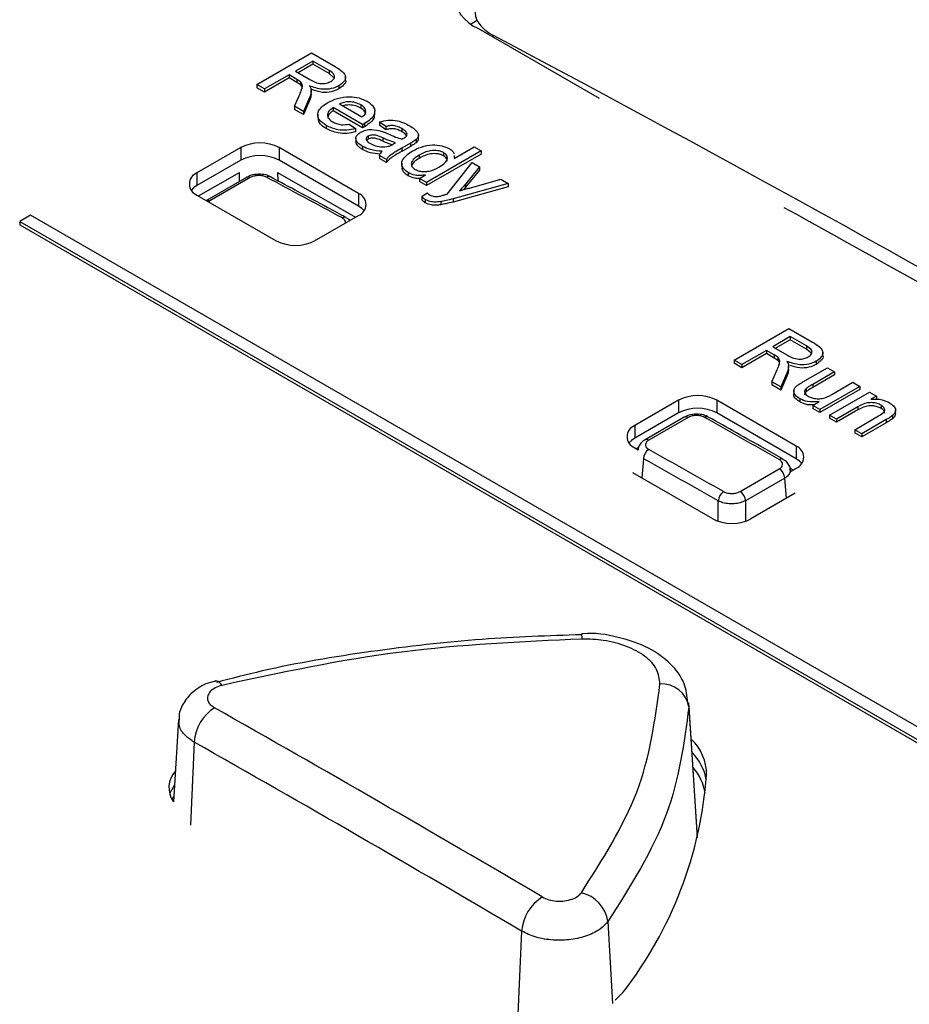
# Paper-space layout 'Sheet1' of a CAD drawing. Header units: millimetres. Extents: x 0 to 420, y 0 to 297.
# Tile 116 of 130: x 332.42 to 337.02, y 269.44 to 274.53. Entities that reach past the tile are written whole.
import ezdxf

# ---------------------------------------------------------------- set-up
doc = ezdxf.new("R2010")
doc.units = ezdxf.units.MM
doc.layers.add('SLD-0', color=179, linetype='Continuous')

psp = doc.layouts.new('Sheet1')

# ---------------------------------------------------------------- linework, layer by layer
at = {"layer": 'SLD-0', "color": 179, "linetype": 'Continuous', "lineweight": 25}
for p, q in [((334.7546, 274.5048), (334.7821, 274.5222)), ((334.7899, 274.4824), (335.416, 274.121)), ((333.6465, 274.1908), (333.9294, 274.3541)), ((333.9294, 274.3541), (334.0521, 274.2832)), ((333.9366, 274.3122), (333.846, 274.2599)), ((333.9366, 274.2959), (333.8601, 274.2517)), ((334.0209, 274.2636), (333.9366, 274.3122)), ((333.9366, 274.3122), (333.9366, 274.2959)), ((334.0209, 274.2472), (333.9366, 274.2959)), ((333.8133, 274.2411), (333.6864, 274.1678)), ((333.8542, 274.2175), (333.8133, 274.2411)), ((333.8133, 274.2411), (333.8133, 274.2247)), ((333.846, 274.2599), (333.9217, 274.2162)), ((334.0209, 274.2636), (334.0209, 274.2472)), ((334.044, 274.2266), (334.0209, 274.2472)), ((334.105, 274.2111), (334.105, 274.2315)), ((333.6864, 274.1678), (333.6465, 274.1908)), ((333.6465, 274.1908), (333.6465, 274.1745)), ((333.8133, 274.2247), (333.6864, 274.1515)), ((333.8542, 274.2011), (333.8133, 274.2247)), ((333.8542, 274.2175), (333.8542, 274.2011)), ((333.8725, 274.2054), (333.8725, 274.189)), ((334.0707, 274.1845), (334.0707, 274.1681)), ((333.6864, 274.1515), (333.6465, 274.1745)), ((333.6864, 274.1678), (333.6864, 274.1515)), ((333.8415, 274.0782), (333.866, 274.133)), ((333.9277, 274.1407), (333.9277, 274.1611)), ((333.8415, 274.0782), (333.8415, 274.0619)), ((333.8873, 274.0518), (333.8415, 274.0782)), ((333.9189, 274.1237), (333.8873, 274.0518)), ((333.9189, 274.1074), (333.8873, 274.0355)), ((333.9189, 274.1237), (333.9189, 274.1074)), ((334.0744, 274.0903), (334.1904, 274.0233)), ((334.1843, 274.0855), (334.1843, 274.0692)), ((333.8873, 274.0355), (333.8415, 274.0619)), ((333.8873, 274.0518), (333.8873, 274.0355)), ((333.9615, 274.037), (333.9615, 274.0165)), ((334.1939, 273.9837), (334.0418, 274.0715)), ((334.0418, 274.0715), (334.0418, 274.0552)), ((334.1939, 273.9673), (334.0418, 274.0552)), ((334.2562, 274.034), (334.2562, 274.0544)), ((334.0051, 273.9796), (334.0051, 273.9633)), ((334.1248, 273.9859), (334.1567, 273.9633)), ((334.1939, 273.9837), (334.1939, 273.9673)), ((334.2034, 273.9889), (334.2034, 273.9726)), ((334.3137, 273.9731), (334.2811, 273.9961)), ((334.2811, 273.9961), (334.2811, 273.9798)), ((334.3137, 273.9568), (334.2811, 273.9798)), ((334.3137, 273.9731), (334.3137, 273.9568)), ((334.1567, 273.9633), (334.1567, 273.947)), ((334.2219, 273.9243), (334.2219, 273.9079)), ((334.3972, 273.9626), (334.3972, 273.9462)), ((334.4826, 273.9102), (334.4826, 273.9306)), ((334.1591, 273.9131), (334.1591, 273.8927)), ((334.1928, 273.8712), (334.1928, 273.8549)), ((334.2219, 273.9079), (334.2145, 273.9015)), ((334.2987, 273.9144), (334.2987, 273.898)), ((334.3538, 273.8834), (334.3645, 273.8894)), ((334.4405, 273.8872), (334.3962, 273.8616)), ((334.4405, 273.8872), (334.4405, 273.8708)), ((334.4697, 273.9061), (334.4697, 273.8898)), ((333.5638, 273.8644), (333.3375, 273.7338)), ((333.5638, 273.8644), (333.5638, 273.7991)), ((334.1719, 273.6277), (333.7618, 273.8644)), ((333.7618, 273.8644), (333.7618, 273.7991)), ((334.3174, 273.8035), (334.2811, 273.8245)), ((334.2811, 273.8245), (334.2811, 273.8081)), ((334.4405, 273.8708), (334.3962, 273.8453)), ((334.3962, 273.8616), (334.3962, 273.8453)), ((334.4859, 273.8255), (334.4859, 273.8091)), ((334.8069, 273.8475), (334.5241, 273.6842)), ((334.8069, 273.8312), (334.5241, 273.6679)), ((334.612, 273.8386), (334.612, 273.8223)), ((334.6662, 273.8081), (334.7706, 273.8684)), ((334.6666, 273.821), (334.6662, 273.8081)), ((334.6687, 273.8096), (334.6687, 273.823)), ((334.7706, 273.8684), (334.8069, 273.8475)), ((334.8069, 273.8475), (334.8069, 273.8312)), ((333.5638, 273.7991), (333.3375, 273.6685)), ((334.1719, 273.5623), (333.7618, 273.7991)), ((334.3174, 273.7872), (334.2811, 273.8081)), ((334.3174, 273.8035), (334.3174, 273.7872)), ((334.396, 273.7836), (334.396, 273.7632)), ((334.631, 273.6245), (334.7598, 273.7868)), ((334.7598, 273.7868), (334.7981, 273.7647)), ((333.3375, 273.7338), (333.3375, 273.6685)), ((333.3459, 273.6146), (333.5568, 273.7364)), ((333.7545, 273.7364), (334.1564, 273.5044)), ((334.4285, 273.7352), (334.4285, 273.7189)), ((334.4878, 273.7052), (334.519, 273.7232)), ((334.7981, 273.7647), (334.7252, 273.6757)), ((334.7981, 273.7483), (334.7252, 273.6594)), ((334.7981, 273.7647), (334.7981, 273.7483)), ((333.3375, 273.6685), (333.3201, 273.6562)), ((333.5936, 273.7109), (333.3864, 273.5913)), ((333.6125, 273.7095), (333.4032, 273.5887)), ((334.5241, 273.6842), (334.4878, 273.7052)), ((334.4878, 273.7052), (334.4878, 273.6888)), ((334.5241, 273.6679), (334.4878, 273.6888)), ((334.5241, 273.6842), (334.5241, 273.6679)), ((334.9466, 273.6789), (334.661, 273.5995)), ((334.7252, 273.6757), (334.7252, 273.6594)), ((334.7458, 273.6558), (334.9084, 273.701)), ((334.9084, 273.701), (334.9466, 273.6789)), ((334.9466, 273.6789), (334.9466, 273.6626)), ((333.3201, 273.6562), (333.3084, 273.644)), ((333.3375, 273.6195), (333.7476, 273.3827)), ((334.1719, 273.6277), (334.1719, 273.5623)), ((334.4991, 273.6112), (334.5271, 273.6316)), ((334.9466, 273.6626), (334.661, 273.5832)), ((334.7252, 273.6594), (334.7146, 273.6471)), ((334.4991, 273.6112), (334.4991, 273.5949)), ((334.5173, 273.596), (334.5173, 273.5797)), ((334.5979, 273.5855), (334.5979, 273.5692)), ((334.661, 273.5995), (334.661, 273.5832)), ((332.4777, 273.515), (332.4211, 273.4823)), ((340.3265, 268.9839), (332.4777, 273.515)), ((334.1893, 273.5501), (334.1719, 273.5623)), ((334.2009, 273.5378), (334.1893, 273.5501)), ((332.4211, 273.4823), (332.4211, 273.466)), ((332.4211, 273.4823), (340.27, 268.9513)), ((332.4211, 273.466), (340.27, 268.9349)), ((333.9456, 273.3827), (334.1719, 273.5134)), ((336.1141, 272.7663), (336.397, 272.9296)), ((336.397, 272.9296), (336.5197, 272.8587)), ((336.4042, 272.8877), (336.3136, 272.8354)), ((336.4042, 272.8714), (336.3277, 272.8272)), ((336.4885, 272.839), (336.4042, 272.8877)), ((336.4042, 272.8877), (336.4042, 272.8714)), ((336.4885, 272.8227), (336.4042, 272.8714)), ((336.2809, 272.8165), (336.154, 272.7433)), ((336.3218, 272.7929), (336.2809, 272.8165)), ((336.2809, 272.8165), (336.2809, 272.8002)), ((336.3136, 272.8354), (336.3893, 272.7916)), ((336.4885, 272.839), (336.4885, 272.8227)), ((336.5117, 272.802), (336.4885, 272.8227)), ((336.5727, 272.7866), (336.5727, 272.807)), ((336.154, 272.7433), (336.1141, 272.7663)), ((336.1141, 272.7663), (336.1141, 272.75)), ((336.2809, 272.8002), (336.154, 272.7269)), ((336.3218, 272.7766), (336.2809, 272.8002)), ((336.3218, 272.7929), (336.3218, 272.7766)), ((336.3401, 272.7808), (336.3401, 272.7645)), ((336.5383, 272.7599), (336.5383, 272.7436)), ((336.154, 272.7269), (336.1141, 272.75)), ((336.154, 272.7433), (336.154, 272.7269)), ((336.3092, 272.6537), (336.3336, 272.7085)), ((336.3953, 272.7162), (336.3953, 272.7366)), ((336.469, 272.6529), (336.5964, 272.7265)), ((336.6327, 272.7056), (336.5203, 272.6407)), ((336.5964, 272.7265), (336.6327, 272.7056)), ((336.6327, 272.7056), (336.6327, 272.6892)), ((336.3092, 272.6537), (336.3092, 272.6374)), ((336.3549, 272.6273), (336.3092, 272.6537)), ((336.3866, 272.6992), (336.3549, 272.6273)), ((336.3866, 272.6828), (336.3549, 272.611)), ((336.3866, 272.6992), (336.3866, 272.6828)), ((336.6327, 272.6892), (336.5203, 272.6243)), ((336.6184, 272.5885), (336.727, 272.6512)), ((336.727, 272.6512), (336.7632, 272.6302)), ((336.3549, 272.611), (336.3092, 272.6374)), ((336.3549, 272.6273), (336.3549, 272.611)), ((336.4221, 272.6083), (336.4221, 272.5878)), ((336.4861, 272.6185), (336.4861, 272.6022)), ((336.5203, 272.6407), (336.5203, 272.6243)), ((336.7632, 272.6302), (336.5565, 272.5109)), ((336.7632, 272.6139), (336.5565, 272.4946)), ((336.6073, 272.4816), (336.814, 272.6009)), ((336.7632, 272.6302), (336.7632, 272.6139)), ((336.814, 272.6009), (336.8502, 272.58)), ((335.8265, 272.5582), (335.6002, 272.4275)), ((335.8265, 272.5582), (335.8265, 272.4928)), ((336.4346, 272.3214), (336.0245, 272.5582)), ((336.0245, 272.5582), (336.0245, 272.4928)), ((336.4538, 272.566), (336.4538, 272.5497)), ((336.5203, 272.5318), (336.554, 272.5513)), ((336.8502, 272.58), (336.8214, 272.5633)), ((336.8502, 272.58), (336.8502, 272.5636)), ((336.5565, 272.5109), (336.5203, 272.5318)), ((336.5203, 272.5318), (336.5203, 272.5155)), ((336.5565, 272.4946), (336.5203, 272.5155)), ((336.5565, 272.5109), (336.5565, 272.4946)), ((336.7544, 272.5246), (336.6436, 272.4607)), ((336.7544, 272.5083), (336.6436, 272.4443)), ((336.7544, 272.5246), (336.7544, 272.5083)), ((336.8741, 272.5327), (336.8741, 272.5164)), ((336.9489, 272.4882), (336.9489, 272.5086)), ((335.8265, 272.4928), (335.6002, 272.3622)), ((335.8564, 272.4709), (335.6534, 272.3538)), ((335.8759, 272.4692), (335.673, 272.352)), ((336.4346, 272.2561), (336.0245, 272.4928)), ((336.6436, 272.4607), (336.6073, 272.4816)), ((336.6073, 272.4816), (336.6073, 272.4653)), ((336.6436, 272.4443), (336.6073, 272.4653)), ((336.6436, 272.4607), (336.6436, 272.4443)), ((336.7378, 272.4062), (336.8612, 272.4775)), ((336.9006, 272.4583), (336.7741, 272.3853)), ((336.9006, 272.4583), (336.9006, 272.442)), ((336.9326, 272.4789), (336.9326, 272.4626)), ((335.6002, 272.4275), (335.6002, 272.3622)), ((336.7378, 272.4062), (336.7378, 272.3899)), ((336.7741, 272.3853), (336.7378, 272.4062)), ((336.9006, 272.442), (336.7741, 272.369)), ((335.5828, 272.35), (335.5712, 272.3377)), ((335.6002, 272.3622), (335.5828, 272.35)), ((336.7741, 272.369), (336.7378, 272.3899)), ((336.7741, 272.3853), (336.7741, 272.369)), ((335.6002, 272.3132), (335.6185, 272.3027)), ((335.6086, 272.3084), (335.6204, 272.3152)), ((336.4346, 272.3214), (336.4346, 272.2561)), ((336.452, 272.2438), (336.4346, 272.2561)), ((336.4637, 272.2316), (336.452, 272.2438)), ((336.1447, 272.0867), (336.347, 272.2035)), ((336.4025, 272.1886), (336.4346, 272.2071)), ((336.403, 272.2075), (336.4191, 272.1982)), ((336.4055, 272.1903), (336.4046, 272.2004)), ((336.0034, 271.9452), (335.5903, 272.1837)), ((336.3755, 272.1561), (336.1732, 272.0392)), ((336.4304, 272.0775), (336.2011, 271.9452)), ((335.3262, 271.3513), (335.3264, 271.3511)), ((335.3264, 271.3511), (335.3264, 271.351)), ((333.4358, 271.1073), (333.4324, 271.107)), ((333.4359, 271.1073), (333.4358, 271.1073)), ((335.8751, 270.994), (335.8801, 270.9734)), ((335.9246, 270.2997), (335.88, 270.9946)), ((333.2428, 270.908), (333.2155, 270.4827)), ((333.2212, 270.5707), (333.1974, 270.5274)), ((333.1974, 270.5274), (333.196, 270.5229)), ((333.2158, 270.5086), (333.207, 270.4965)), ((333.2173, 270.5103), (333.2158, 270.5086)), ((335.4995, 269.4574), (335.541, 269.4988)), ((335.4988, 269.4569), (335.4995, 269.4574))]:
    psp.add_line(p, q, dxfattribs=at)
at = {"layer": 'SLD-0', "color": 8, "linetype": 'Continuous', "lineweight": 25}
for p, q in [((334.8644, 274.4394), (334.8706, 274.4438)), ((333.5568, 273.6897), (333.5568, 273.7364)), ((333.7545, 273.7364), (333.7546, 273.6933)), ((333.4032, 273.5887), (333.3977, 273.5847)), ((335.6452, 272.2563), (335.6362, 272.1571)), ((336.3851, 272.0513), (336.3755, 272.1561)), ((336.032, 271.9325), (336.032, 272.0387)), ((336.1732, 272.0392), (336.1732, 271.9327)), ((335.8801, 270.9734), (335.9235, 270.2953)), ((333.3228, 270.7909), (333.3038, 270.3615)), ((335.4613, 269.8629), (335.486, 269.4393)), ((335.0156, 269.8137), (334.9967, 269.3843))]:
    psp.add_line(p, q, dxfattribs=at)
at = {"layer": 'SLD-0', "color": 179, "linetype": 'Continuous', "lineweight": 25}
for centre, radius, start, end in [((334.8565, 274.658), 0.1877, 110.7836, 249.2164), ((333.6628, 273.6734), 0.2152, 62.61, 117.39), ((333.6628, 273.608), 0.2152, 62.61, 117.39), ((333.3592, 273.6766), 0.0611, 110.7825, 249.2175), ((333.709, 273.6946), 0.0204, 66.346, 125.1711), ((334.1502, 273.5705), 0.0611, 290.7839, 69.2161), ((333.8466, 273.5738), 0.2152, 242.6091, 297.3909), ((335.9255, 272.3671), 0.2152, 62.61, 117.39), ((335.9255, 272.3018), 0.2152, 62.61, 117.39), ((335.8646, 272.4532), 0.0196, 54.8223, 115.0068), ((335.9724, 272.4537), 0.0199, 65.4518, 125.9296), ((335.6219, 272.3704), 0.0611, 110.7825, 249.2175), ((335.7062, 272.2524), 0.0612, 122.8646, 176.3611), ((336.4129, 272.2643), 0.0611, 290.7839, 69.2161), ((336.3139, 272.1513), 0.0618, 4.4375, 57.6088), ((336.0932, 272.0346), 0.0614, 122.8357, 176.1106), ((336.1115, 272.0345), 0.0618, 4.4375, 57.6088), ((335.7392, 270.9492), 0.143, 9.7257, 93.4344), ((333.5527, 270.7751), 0.2304, 122.8227, 176.0605), ((335.7226, 270.6244), 0.249, 359.268, 47.1413), ((335.716, 270.5534), 0.2575, 9.4152, 45.4848), ((333.3198, 270.5558), 0.1274, 137.631, 215.0183), ((333.8906, 270.7757), 2.0867, 322.2692, 355.7533), ((335.7155, 270.4916), 0.2505, 7.7235, 42.0364), ((335.284, 269.8376), 0.1791, 8.1232, 76.9613), ((335.2488, 269.7933), 0.234, 122.6472, 175.0054)]:
    psp.add_arc(centre, radius, start, end, dxfattribs=at)
at = {"layer": 'SLD-0', "color": 8, "linetype": 'Continuous', "lineweight": 25}
for centre, radius, start, end in [((333.6018, 273.6934), 0.0194, 56.5583, 115.1385), ((333.3922, 273.5713), 0.0206, 57.6277, 105.6134), ((334.1007, 273.4832), 0.0213, 68.1616, 123.9239), ((335.6617, 272.336), 0.0196, 54.7988, 114.6594), ((336.3588, 272.2357), 0.02, 66.1798, 125.8194), ((335.1433, 271.3213), 0.1855, 0.7927, 9.2095), ((333.4262, 271.0616), 0.0467, 29.1051, 77.9798)]:
    psp.add_arc(centre, radius, start, end, dxfattribs=at)
at = {"layer": 'SLD-0', "color": 179, "linetype": 'Continuous', "lineweight": 25}
for centre, major_axis, ratio, start_param, end_param in [((333.583, 161.5335), (-60.6569, 117.751), 0.606745, 5.48833, 5.565531), ((342.1874, 166.5007), (-71.0797, 111.7099), 0.546423, 5.508495, 5.512691), ((342.1874, 166.5007), (-71.0797, 111.7099), 0.546423, 5.484325, 5.488458), ((332.0967, 160.6754), (-60.6381, 117.7156), 0.606747, 5.536964, 5.541096), ((332.0684, 160.6608), (-60.618, 117.681), 0.606756, 5.536973, 5.541106), ((336.1023, 272.0025), (0.14, 0), 0.578871, 3.92836, 5.496418), ((329.3759, 159.5784), (-60.6613, 117.7485), 0.606724, 5.517852, 5.53596), ((329.27, 159.5236), (-60.5859, 117.6187), 0.606756, 5.517889, 5.535996)]:
    psp.add_ellipse(centre, major_axis=major_axis, ratio=ratio, start_param=start_param, end_param=end_param, dxfattribs=at)
at = {"layer": 'SLD-0', "color": 8, "linetype": 'Continuous', "lineweight": 25}
psp.add_ellipse((333.5477, 161.5152), major_axis=(-60.6317, 117.7077), ratio=0.606756, start_param=5.504738, end_param=5.549147, dxfattribs=at)
at = {"layer": 'SLD-0', "color": 179, "linetype": 'Continuous', "lineweight": 25}
for points, knots in [([(334.8701, 274.6998), (334.8467, 274.6835), (334.8, 274.6509), (334.7706, 274.5899), (334.7769, 274.5287), (334.8142, 274.4781), (334.8545, 274.4536), (334.8706, 274.4438)], [0, 0, 0, 0, 0.214139, 0.428294, 0.642567, 0.857052, 1, 1, 1, 1]), ([(334.0521, 274.2832), (334.065, 274.2756), (334.0906, 274.2605), (334.11, 274.2315), (334.0982, 274.2039), (334.0798, 274.191), (334.0707, 274.1845)], [0, 0, 0, 0, 0.28167, 0.559208, 0.779411, 1, 1, 1, 1]), ([(334.0299, 274.207), (334.0365, 274.2118), (334.0495, 274.2213), (334.0502, 274.2444), (334.032, 274.2563), (334.0209, 274.2636)], [0, 0, 0, 0, 0.280417, 0.559977, 1, 1, 1, 1]), ([(333.8725, 274.2054), (333.8693, 274.2077), (333.8637, 274.212), (333.8571, 274.2158), (333.8542, 274.2175)], [0, 0, 0, 0, 0.559822, 1, 1, 1, 1]), ([(333.8725, 274.189), (333.8693, 274.1914), (333.8637, 274.1957), (333.8571, 274.1995), (333.8542, 274.2011)], [0, 0, 0, 0, 0.559822, 1, 1, 1, 1]), ([(333.866, 274.133), (333.8695, 274.1412), (333.8753, 274.1547), (333.8812, 274.1736), (333.884, 274.1902), (333.8763, 274.2003), (333.8725, 274.2054)], [0, 0, 0, 0, 0.340611, 0.560988, 0.780786, 1, 1, 1, 1]), ([(333.8814, 274.1679), (333.8816, 274.1699), (333.8825, 274.1772), (333.8768, 274.184), (333.8725, 274.189)], [0, 0, 0, 0, 0.260779, 1, 1, 1, 1]), ([(334.0707, 274.1845), (334.0585, 274.1788), (334.0341, 274.1674), (333.9754, 274.1636), (333.9407, 274.1762), (333.9196, 274.1839)], [0, 0, 0, 0, 0.2805197, 0.5604911, 1, 1, 1, 1]), ([(333.9196, 274.1839), (333.9218, 274.1801), (333.9258, 274.1733), (333.9271, 274.1663), (333.9277, 274.1631)], [0, 0, 0, 0, 0.5601638, 1, 1, 1, 1]), ([(333.9217, 274.2162), (333.9301, 274.2115), (333.9468, 274.2022), (333.9774, 274.1937), (334.0084, 274.1971), (334.0227, 274.2037), (334.0299, 274.207)], [0, 0, 0, 0, 0.281557, 0.560235, 0.77987, 1, 1, 1, 1]), ([(334.1049, 274.2131), (334.1049, 274.2131), (334.1096, 274.2051), (334.0964, 274.1874), (334.0793, 274.1746), (334.0707, 274.1681)], [0, 0, 0, 0, 0.005906, 0.502517, 1, 1, 1, 1]), ([(333.9277, 274.1631), (333.9274, 274.1557), (333.9268, 274.1423), (333.9213, 274.1294), (333.9189, 274.1237)], [0, 0, 0, 0, 0.559789, 1, 1, 1, 1]), ([(333.9272, 274.1428), (333.9269, 274.1367), (333.9264, 274.1247), (333.9214, 274.1131), (333.9189, 274.1074)], [0, 0, 0, 0, 0.510309, 1, 1, 1, 1]), ([(334.0707, 274.1681), (334.0585, 274.1625), (334.0341, 274.1511), (333.98, 274.1472), (333.9493, 274.1582), (333.932, 274.1643)], [0, 0, 0, 0, 0.3057048, 0.6108121, 1, 1, 1, 1]), ([(334.0128, 274.0966), (334.0291, 274.105), (334.0614, 274.1216), (334.122, 274.1302), (334.1779, 274.1233), (334.204, 274.1106), (334.2171, 274.1043)], [0, 0, 0, 0, 0.280745, 0.559768, 0.779659, 1, 1, 1, 1]), ([(334.0051, 273.9796), (333.9911, 273.9893), (333.9634, 274.0085), (333.9581, 274.0448), (333.9789, 274.0749), (334.0015, 274.0894), (334.0128, 274.0966)], [0, 0, 0, 0, 0.279961, 0.558662, 0.778997, 1, 1, 1, 1]), ([(334.1843, 274.0855), (334.1755, 274.0898), (334.158, 274.0984), (334.1259, 274.1024), (334.0963, 274.0996), (334.0817, 274.0934), (334.0744, 274.0903)], [0, 0, 0, 0, 0.280187, 0.559735, 0.77965, 1, 1, 1, 1]), ([(334.1843, 274.0692), (334.1755, 274.0735), (334.1579, 274.0821), (334.1261, 274.0858), (334.1028, 274.0844), (334.0936, 274.0809), (334.0919, 274.0802)], [0, 0, 0, 0, 0.337242, 0.673715, 0.938411, 1, 1, 1, 1]), ([(334.2106, 274.0503), (334.2091, 274.0578), (334.2064, 274.0711), (334.191, 274.0811), (334.1843, 274.0855)], [0, 0, 0, 0, 0.558528, 1, 1, 1, 1]), ([(334.2171, 274.1043), (334.2303, 274.0946), (334.2569, 274.0753), (334.2585, 274.0394), (334.2368, 274.0103), (334.2145, 273.9961), (334.2034, 273.9889)], [0, 0, 0, 0, 0.27936, 0.5584, 0.778891, 1, 1, 1, 1]), ([(334.0418, 274.0715), (334.0335, 274.0654), (334.0171, 274.0534), (334.0098, 274.0317), (334.018, 274.012), (334.0315, 274.0028), (334.0383, 273.9982)], [0, 0, 0, 0, 0.280624, 0.559683, 0.779647, 1, 1, 1, 1]), ([(334.0418, 274.0552), (334.0332, 274.0491), (334.017, 274.0378), (334.0145, 274.0232), (334.0133, 274.0164)], [0, 0, 0, 0, 0.532211, 1, 1, 1, 1]), ([(334.2106, 274.034), (334.2091, 274.0414), (334.2064, 274.0548), (334.191, 274.0648), (334.1843, 274.0692)], [0, 0, 0, 0, 0.558528, 1, 1, 1, 1]), ([(334.1904, 274.0233), (334.1964, 274.0279), (334.207, 274.0359), (334.2095, 274.0459), (334.2106, 274.0503)], [0, 0, 0, 0, 0.560695, 1, 1, 1, 1]), ([(334.2523, 274.0359), (334.2533, 274.031), (334.2563, 274.0165), (334.2359, 273.9939), (334.2142, 273.9797), (334.2034, 273.9726)], [0, 0, 0, 0, 0.204105, 0.601496, 1, 1, 1, 1]), ([(334.0051, 273.9633), (333.9902, 273.9729), (333.9653, 273.989), (333.9652, 274.0102), (333.9652, 274.0188)], [0, 0, 0, 0, 0.596089, 1, 1, 1, 1]), ([(334.1567, 273.9633), (334.1423, 273.9597), (334.1136, 273.9525), (334.0555, 273.9556), (334.0242, 273.9705), (334.0051, 273.9796)], [0, 0, 0, 0, 0.280622, 0.56084, 1, 1, 1, 1]), ([(334.0383, 273.9982), (334.0449, 273.9948), (334.0581, 273.988), (334.0884, 273.9808), (334.111, 273.984), (334.1248, 273.9859)], [0, 0, 0, 0, 0.281261, 0.561894, 1, 1, 1, 1]), ([(334.2034, 273.9889), (334.2016, 273.9879), (334.1985, 273.9862), (334.1953, 273.9844), (334.1939, 273.9837)], [0, 0, 0, 0, 0.560062, 1, 1, 1, 1]), ([(334.2811, 273.9961), (334.2957, 274.0007), (334.3247, 274.0098), (334.3856, 274.0036), (334.4171, 273.9875), (334.4364, 273.9777)], [0, 0, 0, 0, 0.280428, 0.559306, 1, 1, 1, 1]), ([(334.3972, 273.9626), (334.3909, 273.966), (334.3782, 273.9729), (334.3556, 273.9797), (334.3323, 273.9783), (334.3199, 273.9749), (334.3137, 273.9731)], [0, 0, 0, 0, 0.28088, 0.559764, 0.77951, 1, 1, 1, 1]), ([(334.4364, 273.9777), (334.4543, 273.9662), (334.4792, 273.9501), (334.4846, 273.922), (334.4747, 273.9114), (334.4697, 273.9061)], [0, 0, 0, 0, 0.559271, 0.779205, 1, 1, 1, 1]), ([(334.1567, 273.947), (334.1423, 273.9434), (334.1136, 273.9362), (334.0555, 273.9392), (334.0242, 273.9542), (334.0051, 273.9633)], [0, 0, 0, 0, 0.280622, 0.56084, 1, 1, 1, 1]), ([(334.1928, 273.8712), (334.1839, 273.877), (334.1661, 273.8885), (334.1564, 273.91), (334.1632, 273.93), (334.1768, 273.9394), (334.1836, 273.944)], [0, 0, 0, 0, 0.28081, 0.559701, 0.779706, 1, 1, 1, 1]), ([(334.1836, 273.944), (334.192, 273.948), (334.2088, 273.9559), (334.2485, 273.9604), (334.2744, 273.954), (334.2903, 273.9501)], [0, 0, 0, 0, 0.28046, 0.560983, 1, 1, 1, 1]), ([(334.2034, 273.9726), (334.2016, 273.9716), (334.1985, 273.9698), (334.1953, 273.9681), (334.1939, 273.9673)], [0, 0, 0, 0, 0.560062, 1, 1, 1, 1]), ([(334.2219, 273.9243), (334.2189, 273.9221), (334.2129, 273.9177), (334.211, 273.9092), (334.2153, 273.8973), (334.2261, 273.8903), (334.2337, 273.8853)], [0, 0, 0, 0, 0.186566, 0.373483, 0.560614, 1, 1, 1, 1]), ([(334.2987, 273.9144), (334.2872, 273.9197), (334.273, 273.9264), (334.252, 273.9301), (334.241, 273.9301), (334.2303, 273.9283), (334.2247, 273.9256), (334.2219, 273.9243)], [0, 0, 0, 0, 0.500289, 0.625328, 0.750251, 0.875132, 1, 1, 1, 1]), ([(334.2903, 273.9501), (334.297, 273.9477), (334.309, 273.9432), (334.3203, 273.9382), (334.3253, 273.9359)], [0, 0, 0, 0, 0.5599275, 1, 1, 1, 1]), ([(334.3972, 273.9462), (334.3909, 273.9497), (334.3782, 273.9566), (334.3556, 273.9633), (334.3323, 273.962), (334.3199, 273.9585), (334.3137, 273.9568)], [0, 0, 0, 0, 0.28088, 0.559764, 0.77951, 1, 1, 1, 1]), ([(334.3253, 273.9359), (334.338, 273.9302), (334.3608, 273.92), (334.3859, 273.9119), (334.397, 273.9083)], [0, 0, 0, 0, 0.560195, 1, 1, 1, 1]), ([(334.424, 273.9345), (334.4212, 273.9405), (334.4163, 273.9511), (334.4031, 273.9591), (334.3972, 273.9626)], [0, 0, 0, 0, 0.557872, 1, 1, 1, 1]), ([(334.4201, 273.9243), (334.4182, 273.9281), (334.414, 273.9365), (334.4032, 273.9428), (334.3972, 273.9462)], [0, 0, 0, 0, 0.446996, 1, 1, 1, 1]), ([(334.4056, 273.9131), (334.4112, 273.9165), (334.4213, 273.9226), (334.4232, 273.9309), (334.424, 273.9345)], [0, 0, 0, 0, 0.561903, 1, 1, 1, 1]), ([(334.1928, 273.8549), (334.1836, 273.8607), (334.1654, 273.872), (334.1613, 273.8873), (334.1593, 273.8948)], [0, 0, 0, 0, 0.508245, 1, 1, 1, 1]), ([(334.2956, 273.8454), (334.274, 273.8472), (334.2355, 273.8505), (334.2058, 273.8649), (334.1928, 273.8712)], [0, 0, 0, 0, 0.559971, 1, 1, 1, 1]), ([(334.2987, 273.898), (334.2872, 273.9034), (334.273, 273.91), (334.252, 273.9137), (334.241, 273.9138), (334.2303, 273.912), (334.2247, 273.9093), (334.2219, 273.9079)], [0, 0, 0, 0, 0.500289, 0.625328, 0.750251, 0.875132, 1, 1, 1, 1]), ([(334.2337, 273.8853), (334.2481, 273.8789), (334.2737, 273.8673), (334.3057, 273.8691), (334.3197, 273.8699)], [0, 0, 0, 0, 0.5597896, 1, 1, 1, 1]), ([(334.3645, 273.8894), (334.3516, 273.8935), (334.3287, 273.901), (334.3078, 273.9103), (334.2987, 273.9144)], [0, 0, 0, 0, 0.559771, 1, 1, 1, 1]), ([(334.346, 273.8794), (334.3395, 273.8816), (334.3229, 273.8871), (334.3078, 273.8939), (334.2987, 273.898)], [0, 0, 0, 0, 0.39468, 1, 1, 1, 1]), ([(334.3197, 273.8699), (334.3268, 273.8719), (334.3394, 273.8753), (334.3494, 273.8809), (334.3538, 273.8834)], [0, 0, 0, 0, 0.559038, 1, 1, 1, 1]), ([(334.397, 273.9083), (334.3986, 273.9092), (334.4014, 273.9108), (334.4043, 273.9124), (334.4056, 273.9131)], [0, 0, 0, 0, 0.559901, 1, 1, 1, 1]), ([(334.4697, 273.9061), (334.4646, 273.9024), (334.4554, 273.8958), (334.445, 273.8898), (334.4405, 273.8872)], [0, 0, 0, 0, 0.559845, 1, 1, 1, 1]), ([(334.4697, 273.8898), (334.4646, 273.8861), (334.4554, 273.8795), (334.445, 273.8735), (334.4405, 273.8708)], [0, 0, 0, 0, 0.559845, 1, 1, 1, 1]), ([(334.4495, 273.8464), (334.4649, 273.8541), (334.4955, 273.8696), (334.5507, 273.8807), (334.6045, 273.8762), (334.6297, 273.8646), (334.6422, 273.8588)], [0, 0, 0, 0, 0.280975, 0.560445, 0.780132, 1, 1, 1, 1]), ([(334.4808, 273.9122), (334.4813, 273.9102), (334.483, 273.9022), (334.4754, 273.8951), (334.4697, 273.8898)], [0, 0, 0, 0, 0.254455, 1, 1, 1, 1]), ([(334.2841, 273.8307), (334.2666, 273.8323), (334.2322, 273.8354), (334.2058, 273.8485), (334.1928, 273.8549)], [0, 0, 0, 0, 0.509051, 1, 1, 1, 1]), ([(334.2811, 273.8245), (334.2826, 273.8287), (334.2853, 273.8362), (334.2925, 273.8426), (334.2956, 273.8454)], [0, 0, 0, 0, 0.5597147, 1, 1, 1, 1]), ([(334.3962, 273.8616), (334.3859, 273.8556), (334.369, 273.8458), (334.346, 273.8317), (334.3283, 273.8187), (334.321, 273.8086), (334.3174, 273.8035)], [0, 0, 0, 0, 0.340208, 0.560328, 0.780181, 1, 1, 1, 1]), ([(334.3962, 273.8453), (334.3859, 273.8393), (334.369, 273.8294), (334.346, 273.8153), (334.3283, 273.8024), (334.321, 273.7923), (334.3174, 273.7872)], [0, 0, 0, 0, 0.340208, 0.560328, 0.780181, 1, 1, 1, 1]), ([(334.4285, 273.7352), (334.4166, 273.7448), (334.3927, 273.764), (334.3964, 273.8083), (334.4294, 273.8319), (334.4495, 273.8464)], [0, 0, 0, 0, 0.279618, 0.559911, 1, 1, 1, 1]), ([(334.4859, 273.8255), (334.4767, 273.8197), (334.4583, 273.8083), (334.4441, 273.7877), (334.4456, 273.7668), (334.4584, 273.7569), (334.4648, 273.7519)], [0, 0, 0, 0, 0.281197, 0.560831, 0.78081, 1, 1, 1, 1]), ([(334.612, 273.8386), (334.6074, 273.8409), (334.5983, 273.8454), (334.5756, 273.8504), (334.5317, 273.8495), (334.5042, 273.8351), (334.4859, 273.8255)], [0, 0, 0, 0, 0.125733, 0.251364, 0.50103, 1, 1, 1, 1]), ([(334.612, 273.8223), (334.6074, 273.8246), (334.5983, 273.8291), (334.5756, 273.8341), (334.5317, 273.8331), (334.5042, 273.8187), (334.4859, 273.8091)], [0, 0, 0, 0, 0.125733, 0.251364, 0.50103, 1, 1, 1, 1]), ([(334.5883, 273.7632), (334.6055, 273.7741), (334.6313, 273.7906), (334.6329, 273.8168), (334.6243, 273.8304), (334.6161, 273.8359), (334.612, 273.8386)], [0, 0, 0, 0, 0.4989653, 0.7486871, 0.8742843, 1, 1, 1, 1]), ([(334.6296, 273.7944), (334.6301, 273.7975), (334.6314, 273.8043), (334.624, 273.8141), (334.616, 273.8195), (334.612, 273.8223)], [0, 0, 0, 0, 0.302585, 0.651128, 1, 1, 1, 1]), ([(334.6422, 273.8588), (334.6482, 273.8549), (334.6601, 273.8472), (334.6647, 273.8371), (334.667, 273.8321)], [0, 0, 0, 0, 0.500213, 1, 1, 1, 1]), ([(334.4859, 273.8091), (334.4763, 273.8034), (334.4586, 273.7928), (334.4513, 273.7787), (334.448, 273.7721)], [0, 0, 0, 0, 0.535092, 1, 1, 1, 1]), ([(333.7168, 273.7129), (333.7159, 273.7136), (333.7069, 273.7205), (333.6818, 273.7259), (333.6452, 273.7279), (333.6134, 273.722), (333.599, 273.7128), (333.5945, 273.7099)], [0, 0, 0, 0, 0.029704, 0.287597, 0.57783, 0.868348, 1, 1, 1, 1]), ([(333.6973, 273.7113), (333.6939, 273.7129), (333.6854, 273.7168), (333.6684, 273.7202), (333.6481, 273.7204), (333.6282, 273.717), (333.6177, 273.712), (333.6125, 273.7095)], [0, 0, 0, 0, 0.14456, 0.358551, 0.572192, 0.786111, 1, 1, 1, 1]), ([(334.4285, 273.7189), (334.4152, 273.7284), (334.3958, 273.7424), (334.3988, 273.7597), (334.3998, 273.7651)], [0, 0, 0, 0, 0.68157, 1, 1, 1, 1]), ([(334.519, 273.7232), (334.5101, 273.722), (334.4923, 273.7196), (334.4588, 273.7215), (334.4399, 273.73), (334.4285, 273.7352)], [0, 0, 0, 0, 0.281116, 0.561708, 1, 1, 1, 1]), ([(334.4878, 273.7044), (334.48, 273.7046), (334.4576, 273.7052), (334.4399, 273.7135), (334.4285, 273.7189)], [0, 0, 0, 0, 0.35086, 1, 1, 1, 1]), ([(334.4648, 273.7519), (334.4717, 273.7487), (334.4854, 273.7423), (334.5121, 273.7399), (334.5502, 273.7435), (334.5726, 273.7551), (334.5883, 273.7632)], [0, 0, 0, 0, 0.186718, 0.373531, 0.560514, 1, 1, 1, 1]), ([(334.1088, 273.5028), (334.0762, 273.5204), (333.9456, 273.5909), (333.8151, 273.6608), (333.7172, 273.7133)], [0, 0, 0, 0, 0.249999, 1, 1, 1, 1]), ([(334.7252, 273.6757), (334.7197, 273.6692), (334.71, 273.6575), (334.6988, 273.6463), (334.6939, 273.6414)], [0, 0, 0, 0, 0.559946, 1, 1, 1, 1]), ([(334.5271, 273.6316), (334.5295, 273.6291), (334.5339, 273.6247), (334.5397, 273.621), (334.5422, 273.6193)], [0, 0, 0, 0, 0.560061, 1, 1, 1, 1]), ([(334.5422, 273.6193), (334.5454, 273.6176), (334.5517, 273.6142), (334.5662, 273.6105), (334.5774, 273.6114), (334.5842, 273.612)], [0, 0, 0, 0, 0.281175, 0.561479, 1, 1, 1, 1]), ([(334.5842, 273.612), (334.5909, 273.6135), (334.603, 273.6163), (334.6146, 273.6198), (334.6197, 273.6213)], [0, 0, 0, 0, 0.559765, 1, 1, 1, 1]), ([(334.6197, 273.6213), (334.6218, 273.6219), (334.6255, 273.623), (334.6293, 273.6241), (334.631, 273.6245)], [0, 0, 0, 0, 0.560169, 1, 1, 1, 1]), ([(334.6939, 273.6414), (334.7036, 273.6441), (334.7209, 273.6489), (334.7382, 273.6537), (334.7458, 273.6558)], [0, 0, 0, 0, 0.560019, 1, 1, 1, 1]), ([(334.5173, 273.596), (334.5133, 273.5987), (334.5063, 273.6033), (334.5013, 273.6088), (334.4991, 273.6112)], [0, 0, 0, 0, 0.559678, 1, 1, 1, 1]), ([(334.5173, 273.5797), (334.5133, 273.5823), (334.5063, 273.587), (334.5013, 273.5925), (334.4991, 273.5949)], [0, 0, 0, 0, 0.559678, 1, 1, 1, 1]), ([(334.5979, 273.5855), (334.59, 273.5845), (334.5741, 273.5824), (334.5442, 273.5837), (334.5275, 273.5914), (334.5173, 273.596)], [0, 0, 0, 0, 0.281292, 0.561889, 1, 1, 1, 1]), ([(334.5979, 273.5692), (334.59, 273.5681), (334.5741, 273.5661), (334.5442, 273.5674), (334.5275, 273.575), (334.5173, 273.5797)], [0, 0, 0, 0, 0.281292, 0.561889, 1, 1, 1, 1]), ([(334.661, 273.5995), (334.6494, 273.5966), (334.6288, 273.5914), (334.6074, 273.5873), (334.5979, 273.5855)], [0, 0, 0, 0, 0.560106, 1, 1, 1, 1]), ([(334.661, 273.5832), (334.6494, 273.5803), (334.6288, 273.575), (334.6074, 273.571), (334.5979, 273.5692)], [0, 0, 0, 0, 0.560106, 1, 1, 1, 1]), ([(334.1278, 273.4879), (334.1263, 273.4898), (334.1213, 273.4961), (334.1134, 273.4994), (334.1079, 273.5017)], [0, 0, 0, 0, 0.295313, 1, 1, 1, 1]), ([(336.5197, 272.8587), (336.5326, 272.8511), (336.5582, 272.836), (336.5776, 272.807), (336.5658, 272.7794), (336.5475, 272.7664), (336.5383, 272.7599)], [0, 0, 0, 0, 0.281672, 0.559198, 0.77941, 1, 1, 1, 1]), ([(336.4975, 272.7825), (336.5041, 272.7872), (336.5171, 272.7968), (336.5179, 272.8199), (336.4997, 272.8318), (336.4885, 272.839)], [0, 0, 0, 0, 0.280427, 0.559971, 1, 1, 1, 1]), ([(336.3401, 272.7808), (336.337, 272.7832), (336.3313, 272.7875), (336.3247, 272.7913), (336.3218, 272.7929)], [0, 0, 0, 0, 0.559882, 1, 1, 1, 1]), ([(336.3401, 272.7645), (336.337, 272.7669), (336.3313, 272.7711), (336.3247, 272.7749), (336.3218, 272.7766)], [0, 0, 0, 0, 0.559882, 1, 1, 1, 1]), ([(336.3336, 272.7085), (336.3371, 272.7167), (336.3429, 272.7302), (336.3489, 272.7491), (336.3516, 272.7657), (336.344, 272.7758), (336.3401, 272.7808)], [0, 0, 0, 0, 0.340604, 0.560976, 0.78077, 1, 1, 1, 1]), ([(336.349, 272.7434), (336.3492, 272.7453), (336.3501, 272.7527), (336.3444, 272.7595), (336.3401, 272.7645)], [0, 0, 0, 0, 0.260721, 1, 1, 1, 1]), ([(336.5383, 272.7599), (336.5261, 272.7542), (336.5017, 272.7429), (336.443, 272.7391), (336.4084, 272.7517), (336.3872, 272.7594)], [0, 0, 0, 0, 0.280521, 0.560505, 1, 1, 1, 1]), ([(336.3872, 272.7594), (336.3894, 272.7556), (336.3934, 272.7488), (336.3947, 272.7417), (336.3953, 272.7386)], [0, 0, 0, 0, 0.5601638, 1, 1, 1, 1]), ([(336.3893, 272.7916), (336.3977, 272.787), (336.4144, 272.7777), (336.445, 272.7692), (336.476, 272.7725), (336.4904, 272.7792), (336.4975, 272.7825)], [0, 0, 0, 0, 0.281559, 0.56024, 0.779864, 1, 1, 1, 1]), ([(336.5725, 272.7886), (336.5726, 272.7885), (336.5772, 272.7806), (336.5641, 272.7629), (336.5469, 272.75), (336.5383, 272.7436)], [0, 0, 0, 0, 0.0058759, 0.5025113, 1, 1, 1, 1]), ([(336.3953, 272.7386), (336.395, 272.7311), (336.3945, 272.7178), (336.389, 272.7049), (336.3866, 272.6992)], [0, 0, 0, 0, 0.559802, 1, 1, 1, 1]), ([(336.3948, 272.7183), (336.3946, 272.7121), (336.394, 272.7002), (336.389, 272.6885), (336.3866, 272.6828)], [0, 0, 0, 0, 0.5103377, 1, 1, 1, 1]), ([(336.5383, 272.7436), (336.5261, 272.7379), (336.5017, 272.7266), (336.449, 272.7227), (336.4195, 272.7331), (336.4034, 272.7388)], [0, 0, 0, 0, 0.314232, 0.627863, 1, 1, 1, 1]), ([(336.4385, 272.633), (336.4438, 272.6369), (336.4533, 272.6439), (336.4642, 272.6502), (336.469, 272.6529)], [0, 0, 0, 0, 0.559886, 1, 1, 1, 1]), ([(336.4538, 272.566), (336.4461, 272.5713), (336.4308, 272.5819), (336.4204, 272.6008), (336.424, 272.6189), (336.4337, 272.6283), (336.4385, 272.633)], [0, 0, 0, 0, 0.280292, 0.560184, 0.779623, 1, 1, 1, 1]), ([(336.4861, 272.6185), (336.483, 272.6149), (336.4768, 272.6076), (336.478, 272.5925), (336.4893, 272.5843), (336.4962, 272.5792)], [0, 0, 0, 0, 0.280879, 0.561182, 1, 1, 1, 1]), ([(336.4861, 272.6022), (336.4826, 272.5986), (336.4776, 272.5934), (336.4786, 272.5877), (336.4789, 272.5861)], [0, 0, 0, 0, 0.710307, 1, 1, 1, 1]), ([(336.5203, 272.6407), (336.5134, 272.6368), (336.5013, 272.6298), (336.4907, 272.622), (336.4861, 272.6185)], [0, 0, 0, 0, 0.560231, 1, 1, 1, 1]), ([(336.5203, 272.6243), (336.5134, 272.6204), (336.5013, 272.6135), (336.4907, 272.6056), (336.4861, 272.6022)], [0, 0, 0, 0, 0.560231, 1, 1, 1, 1]), ([(336.4538, 272.5497), (336.4464, 272.555), (336.4315, 272.5656), (336.4208, 272.5805), (336.4229, 272.5886), (336.4232, 272.5898)], [0, 0, 0, 0, 0.458936, 0.917216, 1, 1, 1, 1]), ([(336.554, 272.5513), (336.5332, 272.5498), (336.4959, 272.547), (336.4667, 272.5602), (336.4538, 272.566)], [0, 0, 0, 0, 0.559452, 1, 1, 1, 1]), ([(336.5259, 272.5351), (336.5149, 272.5346), (336.4878, 272.5331), (336.4665, 272.5435), (336.4538, 272.5497)], [0, 0, 0, 0, 0.402827, 1, 1, 1, 1]), ([(336.4962, 272.5792), (336.503, 272.576), (336.5166, 272.5696), (336.5424, 272.5653), (336.5814, 272.5676), (336.6031, 272.5799), (336.6184, 272.5885)], [0, 0, 0, 0, 0.187111, 0.374244, 0.560818, 1, 1, 1, 1]), ([(336.8214, 272.5633), (336.8311, 272.564), (336.8505, 272.5654), (336.8854, 272.5608), (336.9049, 272.5514), (336.9168, 272.5457)], [0, 0, 0, 0, 0.280567, 0.560828, 1, 1, 1, 1]), ([(336.8741, 272.5327), (336.8675, 272.5359), (336.8544, 272.5423), (336.8293, 272.5468), (336.7911, 272.5448), (336.7695, 272.5329), (336.7544, 272.5246)], [0, 0, 0, 0, 0.187284, 0.374357, 0.560536, 1, 1, 1, 1]), ([(336.8741, 272.5164), (336.8675, 272.5196), (336.8544, 272.526), (336.8293, 272.5305), (336.7911, 272.5284), (336.7695, 272.5166), (336.7544, 272.5083)], [0, 0, 0, 0, 0.187284, 0.374357, 0.560536, 1, 1, 1, 1]), ([(336.8612, 272.4775), (336.8685, 272.4817), (336.8829, 272.4902), (336.8956, 272.5061), (336.8898, 272.5219), (336.8793, 272.5291), (336.8741, 272.5327)], [0, 0, 0, 0, 0.281693, 0.559799, 0.779581, 1, 1, 1, 1]), ([(336.8923, 272.4925), (336.8916, 272.4968), (336.89, 272.5059), (336.8796, 272.5128), (336.8741, 272.5164)], [0, 0, 0, 0, 0.4734, 1, 1, 1, 1]), ([(336.9168, 272.5457), (336.9246, 272.5405), (336.94, 272.5299), (336.9509, 272.5111), (336.9468, 272.493), (336.9373, 272.4836), (336.9326, 272.4789)], [0, 0, 0, 0, 0.280226, 0.559962, 0.779647, 1, 1, 1, 1]), ([(335.9803, 272.4714), (335.9794, 272.4721), (335.9704, 272.4793), (335.9453, 272.4852), (335.9086, 272.4878), (335.8766, 272.4822), (335.862, 272.4729), (335.8573, 272.4699)], [0, 0, 0, 0, 0.029525, 0.286867, 0.57458, 0.864576, 1, 1, 1, 1]), ([(335.9607, 272.4699), (335.9573, 272.4715), (335.9489, 272.4756), (335.9319, 272.4794), (335.9116, 272.4799), (335.8916, 272.4767), (335.8812, 272.4717), (335.8759, 272.4692)], [0, 0, 0, 0, 0.142466, 0.356705, 0.570958, 0.785479, 1, 1, 1, 1]), ([(336.3671, 272.2539), (336.3348, 272.2721), (336.206, 272.345), (336.0773, 272.4175), (335.9807, 272.4718)], [0, 0, 0, 0, 0.250001, 1, 1, 1, 1]), ([(336.9326, 272.4789), (336.9269, 272.4749), (336.9169, 272.4677), (336.9055, 272.4612), (336.9006, 272.4583)], [0, 0, 0, 0, 0.5597771, 1, 1, 1, 1]), ([(336.9326, 272.4626), (336.9269, 272.4586), (336.9169, 272.4514), (336.9055, 272.4448), (336.9006, 272.442)], [0, 0, 0, 0, 0.5597771, 1, 1, 1, 1]), ([(336.948, 272.4903), (336.9476, 272.4858), (336.9466, 272.4759), (336.9376, 272.4673), (336.9326, 272.4626)], [0, 0, 0, 0, 0.450207, 1, 1, 1, 1]), ([(335.6538, 272.3534), (335.6526, 272.3529), (335.6418, 272.3484), (335.6286, 272.3338), (335.6171, 272.3148), (335.6172, 272.3033), (335.6172, 272.3003)], [0, 0, 0, 0, 0.0540851, 0.4932957, 0.8667668, 1, 1, 1, 1]), ([(335.673, 272.352), (335.6701, 272.3501), (335.6627, 272.3453), (335.6559, 272.3356), (335.6547, 272.324), (335.6601, 272.3126), (335.6687, 272.3068), (335.673, 272.3038)], [0, 0, 0, 0, 0.1412091, 0.3553833, 0.5699228, 0.7849637, 1, 1, 1, 1]), ([(336.347, 272.2035), (336.3499, 272.2054), (336.3573, 272.2102), (336.3641, 272.22), (336.3653, 272.2316), (336.3599, 272.243), (336.3514, 272.249), (336.3471, 272.2519)], [0, 0, 0, 0, 0.1413676, 0.3558771, 0.5704468, 0.7851963, 1, 1, 1, 1]), ([(336.4039, 272.2004), (336.404, 272.2017), (336.4047, 272.2112), (336.3963, 272.2275), (336.3833, 272.2443), (336.3711, 272.2505), (336.3662, 272.2529)], [0, 0, 0, 0, 0.060908, 0.417137, 0.7669, 1, 1, 1, 1]), ([(336.1732, 272.0392), (336.1644, 272.0353), (336.147, 272.0274), (336.1136, 272.0223), (336.0797, 272.0233), (336.0514, 272.0294), (336.0375, 272.0361), (336.032, 272.0387)], [0, 0, 0, 0, 0.214927, 0.429952, 0.64472, 0.859258, 1, 1, 1, 1]), ([(336.0599, 272.0862), (336.0632, 272.0845), (336.0716, 272.0804), (336.0886, 272.0766), (336.1089, 272.076), (336.1289, 272.0792), (336.1394, 272.0842), (336.1447, 272.0867)], [0, 0, 0, 0, 0.140806, 0.355318, 0.570009, 0.785028, 1, 1, 1, 1]), ([(335.3265, 271.3459), (335.1545, 271.3403), (334.7876, 271.3284), (334.2345, 271.2628), (333.7739, 271.187), (333.5161, 271.12), (333.4377, 271.0996)], [0, 0, 0, 0, 0.265505, 0.566025, 0.86801, 1, 1, 1, 1]), ([(335.8749, 270.9951), (335.8711, 271.0285), (335.8625, 271.1032), (335.787, 271.2016), (335.672, 271.285), (335.5162, 271.337), (335.3911, 271.3582), (335.3283, 271.3508), (335.3261, 271.3506)], [0, 0, 0, 0, 0.149967, 0.335871, 0.53725, 0.759374, 0.991423, 1, 1, 1, 1]), ([(335.3288, 271.3239), (335.0146, 271.3095), (334.3752, 271.2803), (333.7732, 271.1504), (333.467, 271.0844)], [0, 0, 0, 0, 0.491396, 1, 1, 1, 1]), ([(335.7306, 271.0919), (335.7276, 271.1174), (335.7216, 271.1682), (335.6579, 271.2369), (335.5616, 271.2895), (335.4461, 271.3204), (335.3655, 271.3228), (335.3288, 271.3239)], [0, 0, 0, 0, 0.2066806, 0.4134224, 0.6201919, 0.8269397, 1, 1, 1, 1]), ([(333.4329, 271.1052), (333.4243, 271.1035), (333.3831, 271.0957), (333.3234, 271.0614), (333.269, 271.0004), (333.2434, 270.9456), (333.2451, 270.9144), (333.2455, 270.9078)], [0, 0, 0, 0, 0.086551, 0.413702, 0.681681, 0.932874, 1, 1, 1, 1]), ([(333.467, 271.0844), (333.4547, 271.0805), (333.4301, 271.0727), (333.4043, 271.053), (333.3905, 271.0301), (333.3911, 271.0059), (333.4042, 270.9844), (333.4205, 270.9735), (333.4278, 270.9687)], [0, 0, 0, 0, 0.172316, 0.344628, 0.516973, 0.689387, 0.861872, 1, 1, 1, 1]), ([(335.3244, 270.0121), (335.4336, 270.1837), (335.6559, 270.5331), (335.7054, 270.9035), (335.7306, 271.0919)], [0, 0, 0, 0, 0.491391, 1, 1, 1, 1]), ([(335.8801, 270.9734), (335.8554, 270.7862), (335.8051, 270.4053), (335.5772, 270.0458), (335.4613, 269.8629)], [0, 0, 0, 0, 0.491402, 1, 1, 1, 1]), ([(335.1225, 269.9903), (335.1334, 269.9851), (335.155, 269.9746), (335.1964, 269.9679), (335.2386, 269.9689), (335.2777, 269.9783), (335.3077, 269.9934), (335.3193, 270.0063), (335.3244, 270.0121)], [0, 0, 0, 0, 0.172538, 0.345023, 0.517454, 0.689801, 0.862107, 1, 1, 1, 1]), ([(335.4613, 269.8629), (335.45, 269.8503), (335.4244, 269.8218), (335.358, 269.7884), (335.2719, 269.7676), (335.1786, 269.7649), (335.0874, 269.7794), (335.0396, 269.8022), (335.0156, 269.8137)], [0, 0, 0, 0, 0.137934, 0.310318, 0.482718, 0.655129, 0.827557, 1, 1, 1, 1])]:
    psp.add_open_spline(points, degree=3, knots=knots, dxfattribs=at)
at = {"layer": 'SLD-0', "color": 8, "linetype": 'Continuous', "lineweight": 25}
for points, knots in [([(334.1053, 273.4749), (334.1057, 273.477), (334.1069, 273.4829), (334.1015, 273.4923), (334.0931, 273.498), (334.0889, 273.5008)], [0, 0, 0, 0, 0.218755, 0.609365, 1, 1, 1, 1]), ([(336.4038, 272.2004), (336.4039, 272.195), (336.4039, 272.1832), (336.3925, 272.1677), (336.3804, 272.1594), (336.3755, 272.1561)], [0, 0, 0, 0, 0.332664, 0.73496, 1, 1, 1, 1]), ([(333.3228, 270.7909), (333.307, 270.8017), (333.2714, 270.8258), (333.2433, 270.8675), (333.2455, 270.8965), (333.2464, 270.9078)], [0.000007, 0.000007, 0.000007, 0.000007, 0.3281245, 0.7379028, 1, 1, 1, 1])]:
    psp.add_open_spline(points, degree=3, knots=knots, dxfattribs=at)

doc.saveas('drawing.dxf')
